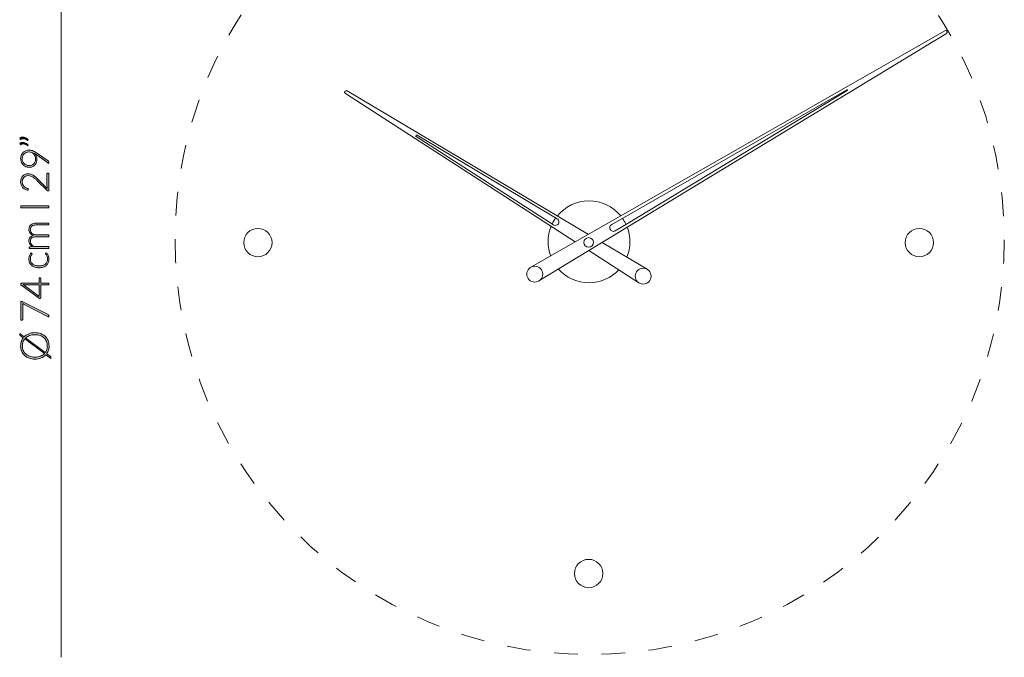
# Model space of a CAD drawing. Header units: inches. Extents: x 37 to 157, y -205 to -88.
# Tile 1 of 12: x 37 to 91, y -205 to -170. Entities that reach past the tile are written whole.
import ezdxf

# ---------------------------------------------------------------- set-up
doc = ezdxf.new("R2010")
doc.units = ezdxf.units.IN
doc.header["$MEASUREMENT"] = 0
doc.linetypes.add('AI-Linetype-3', pattern=[2.553406, 1.276703, -1.276703])
doc.layers.add('Capa 1', color=7, linetype='Continuous')

# ---------------------------------------------------------------- blocks, each defined once
blk = doc.blocks.new('block 11')
at = {"layer": 'Capa 1'}
h = blk.add_hatch(color=250, dxfattribs=at)
h.dxf.hatch_style = 2
edge = h.paths.add_edge_path()
edge.add_spline(control_points=[(38.996, -182.613), (38.996, -182.613), (37.943, -182.613), (37.943, -182.613), (37.943, -182.613), (37.943, -182.558), (37.943, -182.558), (37.943, -182.54), (37.952, -182.529), (37.97, -182.527), (37.97, -182.527), (38.122, -182.517), (38.122, -182.517), (38.093, -182.496), (38.067, -182.475), (38.043, -182.452), (38.019, -182.428), (37.998, -182.403), (37.981, -182.376), (37.964, -182.35), (37.95, -182.322), (37.941, -182.292), (37.931, -182.262), (37.926, -182.23), (37.926, -182.197), (37.926, -182.12), (37.949, -182.059), (37.994, -182.013), (38.038, -181.967), (38.101, -181.936), (38.18, -181.92), (38.137, -181.907), (38.099, -181.89), (38.067, -181.867), (38.036, -181.844), (38.009, -181.818), (37.988, -181.788), (37.968, -181.758), (37.952, -181.726), (37.942, -181.691), (37.932, -181.656), (37.926, -181.621), (37.926, -181.584), (37.926, -181.532), (37.935, -181.485), (37.952, -181.444), (37.97, -181.402), (37.995, -181.366), (38.029, -181.337), (38.063, -181.308), (38.104, -181.286), (38.154, -181.27), (38.203, -181.255), (38.26, -181.247), (38.323, -181.247), (38.323, -181.247), (38.996, -181.247), (38.996, -181.247), (38.996, -181.247), (38.996, -181.347), (38.996, -181.347), (38.996, -181.347), (38.323, -181.347), (38.323, -181.347), (38.22, -181.347), (38.142, -181.37), (38.088, -181.414), (38.034, -181.459), (38.007, -181.522), (38.007, -181.605), (38.007, -181.641), (38.014, -181.676), (38.027, -181.71), (38.04, -181.743), (38.06, -181.773), (38.087, -181.799), (38.113, -181.825), (38.146, -181.845), (38.186, -181.86), (38.225, -181.876), (38.271, -181.883), (38.323, -181.883), (38.323, -181.883), (38.996, -181.883), (38.996, -181.883), (38.996, -181.883), (38.996, -181.984), (38.996, -181.984), (38.996, -181.984), (38.323, -181.984), (38.323, -181.984), (38.221, -181.984), (38.143, -182.004), (38.088, -182.045), (38.034, -182.086), (38.007, -182.146), (38.007, -182.224), (38.007, -182.281), (38.024, -182.334), (38.058, -182.383), (38.092, -182.431), (38.14, -182.475), (38.201, -182.513), (38.201, -182.513), (38.996, -182.513), (38.996, -182.513), (38.996, -182.513), (38.996, -182.613), (38.996, -182.613)], knot_values=[0, 0, 0, 0, 1, 1, 1, 2, 2, 2, 3, 3, 3, 4, 4, 4, 5, 5, 5, 6, 6, 6, 7, 7, 7, 8, 8, 8, 9, 9, 9, 10, 10, 10, 11, 11, 11, 12, 12, 12, 13, 13, 13, 14, 14, 14, 15, 15, 15, 16, 16, 16, 17, 17, 17, 18, 18, 18, 19, 19, 19, 20, 20, 20, 21, 21, 21, 22, 22, 22, 23, 23, 23, 24, 24, 24, 25, 25, 25, 26, 26, 26, 27, 27, 27, 28, 28, 28, 29, 29, 29, 30, 30, 30, 31, 31, 31, 32, 32, 32, 33, 33, 33, 34, 34, 34, 35, 35, 35, 36, 36, 36, 36], degree=3, periodic=1)
h = blk.add_hatch(color=250, dxfattribs=at)
h.dxf.hatch_style = 2
edge = h.paths.add_edge_path()
edge.add_spline(control_points=[(38.084, -182.883), (38.088, -182.887), (38.091, -182.89), (38.093, -182.893), (38.096, -182.896), (38.097, -182.901), (38.097, -182.906), (38.097, -182.914), (38.092, -182.923), (38.082, -182.935), (38.073, -182.948), (38.062, -182.964), (38.051, -182.985), (38.04, -183.005), (38.03, -183.031), (38.02, -183.061), (38.01, -183.092), (38.006, -183.13), (38.006, -183.173), (38.006, -183.234), (38.017, -183.287), (38.038, -183.335), (38.06, -183.381), (38.09, -183.421), (38.131, -183.453), (38.171, -183.485), (38.22, -183.51), (38.277, -183.526), (38.334, -183.544), (38.398, -183.552), (38.469, -183.552), (38.543, -183.552), (38.609, -183.543), (38.666, -183.526), (38.723, -183.509), (38.771, -183.484), (38.811, -183.453), (38.85, -183.421), (38.88, -183.382), (38.9, -183.337), (38.921, -183.292), (38.931, -183.242), (38.931, -183.187), (38.931, -183.136), (38.925, -183.094), (38.913, -183.059), (38.901, -183.025), (38.888, -182.997), (38.874, -182.975), (38.86, -182.952), (38.847, -182.935), (38.834, -182.922), (38.822, -182.909), (38.817, -182.898), (38.817, -182.89), (38.817, -182.882), (38.82, -182.874), (38.827, -182.869), (38.827, -182.869), (38.861, -182.842), (38.861, -182.842), (38.882, -182.858), (38.902, -182.879), (38.92, -182.903), (38.939, -182.928), (38.954, -182.956), (38.968, -182.987), (38.981, -183.018), (38.992, -183.052), (38.999, -183.088), (39.006, -183.124), (39.01, -183.162), (39.01, -183.202), (39.01, -183.269), (38.998, -183.33), (38.974, -183.385), (38.949, -183.441), (38.914, -183.489), (38.868, -183.528), (38.822, -183.568), (38.765, -183.599), (38.698, -183.622), (38.631, -183.644), (38.555, -183.655), (38.469, -183.655), (38.389, -183.655), (38.316, -183.644), (38.249, -183.623), (38.183, -183.602), (38.126, -183.571), (38.078, -183.53), (38.03, -183.49), (37.993, -183.44), (37.966, -183.381), (37.94, -183.322), (37.926, -183.255), (37.926, -183.178), (37.926, -183.11), (37.937, -183.049), (37.959, -182.996), (37.981, -182.942), (38.011, -182.896), (38.048, -182.857), (38.048, -182.857), (38.084, -182.883), (38.084, -182.883)], knot_values=[0, 0, 0, 0, 1, 1, 1, 2, 2, 2, 3, 3, 3, 4, 4, 4, 5, 5, 5, 6, 6, 6, 7, 7, 7, 8, 8, 8, 9, 9, 9, 10, 10, 10, 11, 11, 11, 12, 12, 12, 13, 13, 13, 14, 14, 14, 15, 15, 15, 16, 16, 16, 17, 17, 17, 18, 18, 18, 19, 19, 19, 20, 20, 20, 21, 21, 21, 22, 22, 22, 23, 23, 23, 24, 24, 24, 25, 25, 25, 26, 26, 26, 27, 27, 27, 28, 28, 28, 29, 29, 29, 30, 30, 30, 31, 31, 31, 32, 32, 32, 33, 33, 33, 34, 34, 34, 35, 35, 35, 35], degree=3, periodic=1)
h = blk.add_hatch(color=250, dxfattribs=at)
h.dxf.hatch_style = 2
edge = h.paths.add_edge_path()
edge.add_spline(control_points=[(38.486, -184.475), (38.486, -184.475), (38.486, -184.201), (38.486, -184.201), (38.486, -184.201), (38.541, -184.201), (38.541, -184.201), (38.549, -184.201), (38.555, -184.203), (38.56, -184.208), (38.564, -184.212), (38.567, -184.22), (38.567, -184.229), (38.567, -184.229), (38.567, -184.475), (38.567, -184.475), (38.567, -184.475), (38.996, -184.475), (38.996, -184.475), (38.996, -184.475), (38.996, -184.566), (38.996, -184.566), (38.996, -184.566), (38.567, -184.566), (38.567, -184.566), (38.567, -184.566), (38.567, -185.272), (38.567, -185.272), (38.567, -185.282), (38.564, -185.29), (38.56, -185.296), (38.555, -185.302), (38.549, -185.305), (38.541, -185.308), (38.541, -185.308), (38.492, -185.317), (38.492, -185.317), (38.492, -185.317), (37.497, -184.565), (37.497, -184.565), (37.497, -184.565), (37.497, -184.475), (37.497, -184.475), (37.497, -184.475), (38.486, -184.475), (38.486, -184.475)], knot_values=[0, 0, 0, 0, 1, 1, 1, 2, 2, 2, 3, 3, 3, 4, 4, 4, 5, 5, 5, 6, 6, 6, 7, 7, 7, 8, 8, 8, 9, 9, 9, 10, 10, 10, 11, 11, 11, 12, 12, 12, 13, 13, 13, 14, 14, 14, 15, 15, 15, 15], degree=3, periodic=1)
edge = h.paths.add_edge_path()
edge.add_spline(control_points=[(37.702, -184.566), (37.69, -184.566), (37.677, -184.565), (37.664, -184.565), (37.65, -184.564), (37.637, -184.563), (37.623, -184.561), (37.623, -184.561), (38.486, -185.207), (38.486, -185.207), (38.486, -185.207), (38.486, -184.566), (38.486, -184.566), (38.486, -184.566), (37.702, -184.566), (37.702, -184.566)], knot_values=[0, 0, 0, 0, 1, 1, 1, 2, 2, 2, 3, 3, 3, 4, 4, 4, 5, 5, 5, 5], degree=3, periodic=1)
h = blk.add_hatch(color=250, dxfattribs=at)
h.dxf.hatch_style = 2
edge = h.paths.add_edge_path()
edge.add_spline(control_points=[(37.499, -185.478), (37.499, -185.478), (37.544, -185.478), (37.544, -185.478), (37.556, -185.478), (37.567, -185.479), (37.576, -185.482), (37.584, -185.484), (37.592, -185.487), (37.598, -185.491), (37.598, -185.491), (38.958, -186.178), (38.958, -186.178), (38.97, -186.183), (38.979, -186.191), (38.986, -186.201), (38.993, -186.21), (38.996, -186.223), (38.996, -186.238), (38.996, -186.238), (38.996, -186.307), (38.996, -186.307), (38.996, -186.307), (37.642, -185.616), (37.642, -185.616), (37.624, -185.607), (37.607, -185.596), (37.592, -185.583), (37.592, -185.583), (37.592, -186.447), (37.592, -186.447), (37.592, -186.454), (37.589, -186.461), (37.584, -186.466), (37.578, -186.471), (37.571, -186.474), (37.564, -186.474), (37.564, -186.474), (37.499, -186.474), (37.499, -186.474), (37.499, -186.474), (37.499, -185.478), (37.499, -185.478)], knot_values=[0, 0, 0, 0, 1, 1, 1, 2, 2, 2, 3, 3, 3, 4, 4, 4, 5, 5, 5, 6, 6, 6, 7, 7, 7, 8, 8, 8, 9, 9, 9, 10, 10, 10, 11, 11, 11, 12, 12, 12, 13, 13, 13, 14, 14, 14, 14], degree=3, periodic=1)
h = blk.add_hatch(color=250, dxfattribs=at)
h.dxf.hatch_style = 2
edge = h.paths.add_edge_path()
edge.add_spline(control_points=[(38.247, -187.15), (38.363, -187.15), (38.468, -187.167), (38.562, -187.202), (38.656, -187.237), (38.737, -187.285), (38.803, -187.348), (38.87, -187.411), (38.921, -187.486), (38.958, -187.574), (38.994, -187.661), (39.012, -187.758), (39.012, -187.865), (39.012, -187.946), (39.002, -188.022), (38.98, -188.092), (38.959, -188.162), (38.928, -188.226), (38.888, -188.283), (38.888, -188.283), (39.074, -188.421), (39.074, -188.421), (39.086, -188.43), (39.094, -188.441), (39.1, -188.452), (39.105, -188.463), (39.108, -188.475), (39.108, -188.487), (39.108, -188.487), (39.108, -188.534), (39.108, -188.534), (39.108, -188.534), (38.844, -188.338), (38.844, -188.338), (38.776, -188.414), (38.692, -188.473), (38.592, -188.515), (38.491, -188.557), (38.376, -188.578), (38.247, -188.578), (38.132, -188.578), (38.028, -188.56), (37.933, -188.525), (37.839, -188.49), (37.759, -188.442), (37.692, -188.379), (37.625, -188.316), (37.574, -188.241), (37.537, -188.154), (37.5, -188.066), (37.482, -187.97), (37.482, -187.865), (37.482, -187.779), (37.494, -187.7), (37.517, -187.626), (37.541, -187.553), (37.575, -187.487), (37.619, -187.428), (37.619, -187.428), (37.462, -187.311), (37.462, -187.311), (37.451, -187.303), (37.442, -187.295), (37.438, -187.289), (37.433, -187.282), (37.43, -187.272), (37.43, -187.258), (37.43, -187.258), (37.43, -187.2), (37.43, -187.2), (37.43, -187.2), (37.665, -187.375), (37.665, -187.375), (37.733, -187.303), (37.816, -187.248), (37.914, -187.209), (38.012, -187.17), (38.123, -187.15), (38.247, -187.15)], knot_values=[0, 0, 0, 0, 1, 1, 1, 2, 2, 2, 3, 3, 3, 4, 4, 4, 5, 5, 5, 6, 6, 6, 7, 7, 7, 8, 8, 8, 9, 9, 9, 10, 10, 10, 11, 11, 11, 12, 12, 12, 13, 13, 13, 14, 14, 14, 15, 15, 15, 16, 16, 16, 17, 17, 17, 18, 18, 18, 19, 19, 19, 20, 20, 20, 21, 21, 21, 22, 22, 22, 23, 23, 23, 24, 24, 24, 25, 25, 25, 26, 26, 26, 26], degree=3, periodic=1)
edge = h.paths.add_edge_path()
edge.add_spline(control_points=[(38.247, -188.467), (38.36, -188.467), (38.46, -188.45), (38.546, -188.417), (38.633, -188.384), (38.705, -188.337), (38.762, -188.277), (38.762, -188.277), (37.699, -187.488), (37.699, -187.488), (37.659, -187.538), (37.628, -187.594), (37.607, -187.658), (37.586, -187.721), (37.575, -187.79), (37.575, -187.865), (37.575, -187.953), (37.59, -188.035), (37.621, -188.108), (37.652, -188.182), (37.696, -188.246), (37.754, -188.299), (37.812, -188.352), (37.882, -188.394), (37.966, -188.423), (38.049, -188.452), (38.143, -188.467), (38.247, -188.467)], knot_values=[0, 0, 0, 0, 1, 1, 1, 2, 2, 2, 3, 3, 3, 4, 4, 4, 5, 5, 5, 6, 6, 6, 7, 7, 7, 8, 8, 8, 9, 9, 9, 9], degree=3, periodic=1)
edge = h.paths.add_edge_path()
edge.add_spline(control_points=[(38.247, -187.262), (38.14, -187.262), (38.044, -187.277), (37.96, -187.308), (37.876, -187.338), (37.805, -187.381), (37.748, -187.436), (37.748, -187.436), (38.808, -188.224), (38.808, -188.224), (38.844, -188.176), (38.871, -188.121), (38.89, -188.061), (38.909, -188.001), (38.918, -187.935), (38.918, -187.865), (38.918, -187.774), (38.903, -187.692), (38.873, -187.618), (38.842, -187.544), (38.798, -187.481), (38.74, -187.428), (38.683, -187.375), (38.612, -187.335), (38.529, -187.306), (38.446, -187.277), (38.352, -187.262), (38.247, -187.262)], knot_values=[0, 0, 0, 0, 1, 1, 1, 2, 2, 2, 3, 3, 3, 4, 4, 4, 5, 5, 5, 6, 6, 6, 7, 7, 7, 8, 8, 8, 9, 9, 9, 9], degree=3, periodic=1)
at = {"layer": 'Capa 1', "lineweight": 0}
for points, knots in [([(38.996, -182.613), (38.996, -182.613), (37.943, -182.613), (37.943, -182.613), (37.943, -182.613), (37.943, -182.558), (37.943, -182.558), (37.943, -182.54), (37.952, -182.529), (37.97, -182.527), (37.97, -182.527), (38.122, -182.517), (38.122, -182.517), (38.093, -182.496), (38.067, -182.475), (38.043, -182.452), (38.019, -182.428), (37.998, -182.403), (37.981, -182.376), (37.964, -182.35), (37.95, -182.322), (37.941, -182.292), (37.931, -182.262), (37.926, -182.23), (37.926, -182.197), (37.926, -182.12), (37.949, -182.059), (37.994, -182.013), (38.038, -181.967), (38.101, -181.936), (38.18, -181.92), (38.137, -181.907), (38.099, -181.89), (38.067, -181.867), (38.036, -181.844), (38.009, -181.818), (37.988, -181.788), (37.968, -181.758), (37.952, -181.726), (37.942, -181.691), (37.932, -181.656), (37.926, -181.621), (37.926, -181.584), (37.926, -181.532), (37.935, -181.485), (37.952, -181.444), (37.97, -181.402), (37.995, -181.366), (38.029, -181.337), (38.063, -181.308), (38.104, -181.286), (38.154, -181.27), (38.203, -181.255), (38.26, -181.247), (38.323, -181.247), (38.323, -181.247), (38.996, -181.247), (38.996, -181.247), (38.996, -181.247), (38.996, -181.347), (38.996, -181.347), (38.996, -181.347), (38.323, -181.347), (38.323, -181.347), (38.22, -181.347), (38.142, -181.37), (38.088, -181.414), (38.034, -181.459), (38.007, -181.522), (38.007, -181.605), (38.007, -181.641), (38.014, -181.676), (38.027, -181.71), (38.04, -181.743), (38.06, -181.773), (38.087, -181.799), (38.113, -181.825), (38.146, -181.845), (38.186, -181.86), (38.225, -181.876), (38.271, -181.883), (38.323, -181.883), (38.323, -181.883), (38.996, -181.883), (38.996, -181.883), (38.996, -181.883), (38.996, -181.984), (38.996, -181.984), (38.996, -181.984), (38.323, -181.984), (38.323, -181.984), (38.221, -181.984), (38.143, -182.004), (38.088, -182.045), (38.034, -182.086), (38.007, -182.146), (38.007, -182.224), (38.007, -182.281), (38.024, -182.334), (38.058, -182.383), (38.092, -182.431), (38.14, -182.475), (38.201, -182.513), (38.201, -182.513), (38.996, -182.513), (38.996, -182.513), (38.996, -182.513), (38.996, -182.613), (38.996, -182.613)], [0, 0, 0, 0, 1, 1, 1, 2, 2, 2, 3, 3, 3, 4, 4, 4, 5, 5, 5, 6, 6, 6, 7, 7, 7, 8, 8, 8, 9, 9, 9, 10, 10, 10, 11, 11, 11, 12, 12, 12, 13, 13, 13, 14, 14, 14, 15, 15, 15, 16, 16, 16, 17, 17, 17, 18, 18, 18, 19, 19, 19, 20, 20, 20, 21, 21, 21, 22, 22, 22, 23, 23, 23, 24, 24, 24, 25, 25, 25, 26, 26, 26, 27, 27, 27, 28, 28, 28, 29, 29, 29, 30, 30, 30, 31, 31, 31, 32, 32, 32, 33, 33, 33, 34, 34, 34, 35, 35, 35, 36, 36, 36, 36]), ([(38.084, -182.883), (38.088, -182.887), (38.091, -182.89), (38.093, -182.893), (38.096, -182.896), (38.097, -182.901), (38.097, -182.906), (38.097, -182.914), (38.092, -182.923), (38.082, -182.935), (38.073, -182.948), (38.062, -182.964), (38.051, -182.985), (38.04, -183.005), (38.03, -183.031), (38.02, -183.061), (38.01, -183.092), (38.006, -183.13), (38.006, -183.173), (38.006, -183.234), (38.017, -183.287), (38.038, -183.335), (38.06, -183.381), (38.09, -183.421), (38.131, -183.453), (38.171, -183.485), (38.22, -183.51), (38.277, -183.526), (38.334, -183.544), (38.398, -183.552), (38.469, -183.552), (38.543, -183.552), (38.609, -183.543), (38.666, -183.526), (38.723, -183.509), (38.771, -183.484), (38.811, -183.453), (38.85, -183.421), (38.88, -183.382), (38.9, -183.337), (38.921, -183.292), (38.931, -183.242), (38.931, -183.187), (38.931, -183.136), (38.925, -183.094), (38.913, -183.059), (38.901, -183.025), (38.888, -182.997), (38.874, -182.975), (38.86, -182.952), (38.847, -182.935), (38.834, -182.922), (38.822, -182.909), (38.817, -182.898), (38.817, -182.89), (38.817, -182.882), (38.82, -182.874), (38.827, -182.869), (38.827, -182.869), (38.861, -182.842), (38.861, -182.842), (38.882, -182.858), (38.902, -182.879), (38.92, -182.903), (38.939, -182.928), (38.954, -182.956), (38.968, -182.987), (38.981, -183.018), (38.992, -183.052), (38.999, -183.088), (39.006, -183.124), (39.01, -183.162), (39.01, -183.202), (39.01, -183.269), (38.998, -183.33), (38.974, -183.385), (38.949, -183.441), (38.914, -183.489), (38.868, -183.528), (38.822, -183.568), (38.765, -183.599), (38.698, -183.622), (38.631, -183.644), (38.555, -183.655), (38.469, -183.655), (38.389, -183.655), (38.316, -183.644), (38.249, -183.623), (38.183, -183.602), (38.126, -183.571), (38.078, -183.53), (38.03, -183.49), (37.993, -183.44), (37.966, -183.381), (37.94, -183.322), (37.926, -183.255), (37.926, -183.178), (37.926, -183.11), (37.937, -183.049), (37.959, -182.996), (37.981, -182.942), (38.011, -182.896), (38.048, -182.857), (38.048, -182.857), (38.084, -182.883), (38.084, -182.883)], [0, 0, 0, 0, 1, 1, 1, 2, 2, 2, 3, 3, 3, 4, 4, 4, 5, 5, 5, 6, 6, 6, 7, 7, 7, 8, 8, 8, 9, 9, 9, 10, 10, 10, 11, 11, 11, 12, 12, 12, 13, 13, 13, 14, 14, 14, 15, 15, 15, 16, 16, 16, 17, 17, 17, 18, 18, 18, 19, 19, 19, 20, 20, 20, 21, 21, 21, 22, 22, 22, 23, 23, 23, 24, 24, 24, 25, 25, 25, 26, 26, 26, 27, 27, 27, 28, 28, 28, 29, 29, 29, 30, 30, 30, 31, 31, 31, 32, 32, 32, 33, 33, 33, 34, 34, 34, 35, 35, 35, 35]), ([(38.486, -184.475), (38.486, -184.475), (38.486, -184.201), (38.486, -184.201), (38.486, -184.201), (38.541, -184.201), (38.541, -184.201), (38.549, -184.201), (38.555, -184.203), (38.56, -184.208), (38.564, -184.212), (38.567, -184.22), (38.567, -184.229), (38.567, -184.229), (38.567, -184.475), (38.567, -184.475), (38.567, -184.475), (38.996, -184.475), (38.996, -184.475), (38.996, -184.475), (38.996, -184.566), (38.996, -184.566), (38.996, -184.566), (38.567, -184.566), (38.567, -184.566), (38.567, -184.566), (38.567, -185.272), (38.567, -185.272), (38.567, -185.282), (38.564, -185.29), (38.56, -185.296), (38.555, -185.302), (38.549, -185.305), (38.541, -185.308), (38.541, -185.308), (38.492, -185.317), (38.492, -185.317), (38.492, -185.317), (37.497, -184.565), (37.497, -184.565), (37.497, -184.565), (37.497, -184.475), (37.497, -184.475), (37.497, -184.475), (38.486, -184.475), (38.486, -184.475)], [0, 0, 0, 0, 1, 1, 1, 2, 2, 2, 3, 3, 3, 4, 4, 4, 5, 5, 5, 6, 6, 6, 7, 7, 7, 8, 8, 8, 9, 9, 9, 10, 10, 10, 11, 11, 11, 12, 12, 12, 13, 13, 13, 14, 14, 14, 15, 15, 15, 15]), ([(37.702, -184.566), (37.69, -184.566), (37.677, -184.565), (37.664, -184.565), (37.65, -184.564), (37.637, -184.563), (37.623, -184.561), (37.623, -184.561), (38.486, -185.207), (38.486, -185.207), (38.486, -185.207), (38.486, -184.566), (38.486, -184.566), (38.486, -184.566), (37.702, -184.566), (37.702, -184.566)], [0, 0, 0, 0, 1, 1, 1, 2, 2, 2, 3, 3, 3, 4, 4, 4, 5, 5, 5, 5]), ([(37.499, -185.478), (37.499, -185.478), (37.544, -185.478), (37.544, -185.478), (37.556, -185.478), (37.567, -185.479), (37.576, -185.482), (37.584, -185.484), (37.592, -185.487), (37.598, -185.491), (37.598, -185.491), (38.958, -186.178), (38.958, -186.178), (38.97, -186.183), (38.979, -186.191), (38.986, -186.201), (38.993, -186.21), (38.996, -186.223), (38.996, -186.238), (38.996, -186.238), (38.996, -186.307), (38.996, -186.307), (38.996, -186.307), (37.642, -185.616), (37.642, -185.616), (37.624, -185.607), (37.607, -185.596), (37.592, -185.583), (37.592, -185.583), (37.592, -186.447), (37.592, -186.447), (37.592, -186.454), (37.589, -186.461), (37.584, -186.466), (37.578, -186.471), (37.571, -186.474), (37.564, -186.474), (37.564, -186.474), (37.499, -186.474), (37.499, -186.474), (37.499, -186.474), (37.499, -185.478), (37.499, -185.478)], [0, 0, 0, 0, 1, 1, 1, 2, 2, 2, 3, 3, 3, 4, 4, 4, 5, 5, 5, 6, 6, 6, 7, 7, 7, 8, 8, 8, 9, 9, 9, 10, 10, 10, 11, 11, 11, 12, 12, 12, 13, 13, 13, 14, 14, 14, 14]), ([(38.247, -187.15), (38.363, -187.15), (38.468, -187.167), (38.562, -187.202), (38.656, -187.237), (38.737, -187.285), (38.803, -187.348), (38.87, -187.411), (38.921, -187.486), (38.958, -187.574), (38.994, -187.661), (39.012, -187.758), (39.012, -187.865), (39.012, -187.946), (39.002, -188.022), (38.98, -188.092), (38.959, -188.162), (38.928, -188.226), (38.888, -188.283), (38.888, -188.283), (39.074, -188.421), (39.074, -188.421), (39.086, -188.43), (39.094, -188.441), (39.1, -188.452), (39.105, -188.463), (39.108, -188.475), (39.108, -188.487), (39.108, -188.487), (39.108, -188.534), (39.108, -188.534), (39.108, -188.534), (38.844, -188.338), (38.844, -188.338), (38.776, -188.414), (38.692, -188.473), (38.592, -188.515), (38.491, -188.557), (38.376, -188.578), (38.247, -188.578), (38.132, -188.578), (38.028, -188.56), (37.933, -188.525), (37.839, -188.49), (37.759, -188.442), (37.692, -188.379), (37.625, -188.316), (37.574, -188.241), (37.537, -188.154), (37.5, -188.066), (37.482, -187.97), (37.482, -187.865), (37.482, -187.779), (37.494, -187.7), (37.517, -187.626), (37.541, -187.553), (37.575, -187.487), (37.619, -187.428), (37.619, -187.428), (37.462, -187.311), (37.462, -187.311), (37.451, -187.303), (37.442, -187.295), (37.438, -187.289), (37.433, -187.282), (37.43, -187.272), (37.43, -187.258), (37.43, -187.258), (37.43, -187.2), (37.43, -187.2), (37.43, -187.2), (37.665, -187.375), (37.665, -187.375), (37.733, -187.303), (37.816, -187.248), (37.914, -187.209), (38.012, -187.17), (38.123, -187.15), (38.247, -187.15)], [0, 0, 0, 0, 1, 1, 1, 2, 2, 2, 3, 3, 3, 4, 4, 4, 5, 5, 5, 6, 6, 6, 7, 7, 7, 8, 8, 8, 9, 9, 9, 10, 10, 10, 11, 11, 11, 12, 12, 12, 13, 13, 13, 14, 14, 14, 15, 15, 15, 16, 16, 16, 17, 17, 17, 18, 18, 18, 19, 19, 19, 20, 20, 20, 21, 21, 21, 22, 22, 22, 23, 23, 23, 24, 24, 24, 25, 25, 25, 26, 26, 26, 26]), ([(38.247, -187.262), (38.14, -187.262), (38.044, -187.277), (37.96, -187.308), (37.876, -187.338), (37.805, -187.381), (37.748, -187.436), (37.748, -187.436), (38.808, -188.224), (38.808, -188.224), (38.844, -188.176), (38.871, -188.121), (38.89, -188.061), (38.909, -188.001), (38.918, -187.935), (38.918, -187.865), (38.918, -187.774), (38.903, -187.692), (38.873, -187.618), (38.842, -187.544), (38.798, -187.481), (38.74, -187.428), (38.683, -187.375), (38.612, -187.335), (38.529, -187.306), (38.446, -187.277), (38.352, -187.262), (38.247, -187.262)], [0, 0, 0, 0, 1, 1, 1, 2, 2, 2, 3, 3, 3, 4, 4, 4, 5, 5, 5, 6, 6, 6, 7, 7, 7, 8, 8, 8, 9, 9, 9, 9]), ([(38.247, -188.467), (38.36, -188.467), (38.46, -188.45), (38.546, -188.417), (38.633, -188.384), (38.705, -188.337), (38.762, -188.277), (38.762, -188.277), (37.699, -187.488), (37.699, -187.488), (37.659, -187.538), (37.628, -187.594), (37.607, -187.658), (37.586, -187.721), (37.575, -187.79), (37.575, -187.865), (37.575, -187.953), (37.59, -188.035), (37.621, -188.108), (37.652, -188.182), (37.696, -188.246), (37.754, -188.299), (37.812, -188.352), (37.882, -188.394), (37.966, -188.423), (38.049, -188.452), (38.143, -188.467), (38.247, -188.467)], [0, 0, 0, 0, 1, 1, 1, 2, 2, 2, 3, 3, 3, 4, 4, 4, 5, 5, 5, 6, 6, 6, 7, 7, 7, 8, 8, 8, 9, 9, 9, 9])]:
    blk.add_open_spline(points, degree=3, knots=knots, dxfattribs=at)
blk = doc.blocks.new('block 12')
at = {"layer": 'Capa 1'}
h = blk.add_hatch(color=250, dxfattribs=at)
h.dxf.hatch_style = 2
edge = h.paths.add_edge_path()
edge.add_spline(control_points=[(37.433, -176.66), (37.46, -176.644), (37.487, -176.633), (37.513, -176.626), (37.539, -176.618), (37.566, -176.615), (37.593, -176.615), (37.648, -176.615), (37.701, -176.629), (37.752, -176.655), (37.803, -176.682), (37.849, -176.717), (37.891, -176.76), (37.891, -176.76), (37.871, -176.79), (37.871, -176.79), (37.867, -176.795), (37.862, -176.797), (37.856, -176.797), (37.851, -176.797), (37.846, -176.795), (37.842, -176.791), (37.806, -176.764), (37.771, -176.742), (37.736, -176.724), (37.7, -176.707), (37.663, -176.698), (37.625, -176.698), (37.584, -176.698), (37.542, -176.71), (37.499, -176.735), (37.493, -176.738), (37.487, -176.74), (37.482, -176.74), (37.472, -176.74), (37.465, -176.735), (37.461, -176.724), (37.461, -176.724), (37.433, -176.66), (37.433, -176.66)], knot_values=[0, 0, 0, 0, 1, 1, 1, 2, 2, 2, 3, 3, 3, 4, 4, 4, 5, 5, 5, 6, 6, 6, 7, 7, 7, 8, 8, 8, 9, 9, 9, 10, 10, 10, 11, 11, 11, 12, 12, 12, 13, 13, 13, 13], degree=3, periodic=1)
edge = h.paths.add_edge_path()
edge.add_spline(control_points=[(37.433, -176.944), (37.46, -176.928), (37.487, -176.917), (37.513, -176.91), (37.539, -176.903), (37.566, -176.899), (37.593, -176.899), (37.648, -176.899), (37.701, -176.913), (37.752, -176.94), (37.803, -176.967), (37.849, -177.001), (37.891, -177.045), (37.891, -177.045), (37.871, -177.074), (37.871, -177.074), (37.867, -177.079), (37.862, -177.082), (37.856, -177.082), (37.851, -177.082), (37.846, -177.08), (37.842, -177.075), (37.806, -177.049), (37.771, -177.026), (37.736, -177.009), (37.7, -176.991), (37.663, -176.982), (37.625, -176.982), (37.584, -176.982), (37.542, -176.995), (37.499, -177.019), (37.493, -177.023), (37.487, -177.025), (37.482, -177.025), (37.472, -177.025), (37.465, -177.019), (37.461, -177.009), (37.461, -177.009), (37.433, -176.944), (37.433, -176.944)], knot_values=[0, 0, 0, 0, 1, 1, 1, 2, 2, 2, 3, 3, 3, 4, 4, 4, 5, 5, 5, 6, 6, 6, 7, 7, 7, 8, 8, 8, 9, 9, 9, 10, 10, 10, 11, 11, 11, 12, 12, 12, 13, 13, 13, 13], degree=3, periodic=1)
h = blk.add_hatch(color=250, dxfattribs=at)
h.dxf.hatch_style = 2
edge = h.paths.add_edge_path()
edge.add_spline(control_points=[(38.359, -177.819), (38.359, -177.881), (38.349, -177.937), (38.329, -177.989), (38.309, -178.041), (38.28, -178.086), (38.243, -178.124), (38.205, -178.161), (38.161, -178.191), (38.108, -178.212), (38.056, -178.233), (37.997, -178.244), (37.932, -178.244), (37.867, -178.244), (37.808, -178.232), (37.753, -178.208), (37.699, -178.184), (37.651, -178.152), (37.611, -178.109), (37.571, -178.067), (37.539, -178.017), (37.516, -177.958), (37.493, -177.901), (37.482, -177.837), (37.482, -177.768), (37.482, -177.701), (37.493, -177.64), (37.516, -177.585), (37.538, -177.53), (37.57, -177.482), (37.611, -177.442), (37.653, -177.402), (37.702, -177.371), (37.76, -177.349), (37.817, -177.327), (37.881, -177.316), (37.952, -177.316), (37.991, -177.316), (38.028, -177.32), (38.063, -177.328), (38.098, -177.336), (38.133, -177.348), (38.169, -177.364), (38.204, -177.38), (38.24, -177.399), (38.277, -177.421), (38.314, -177.444), (38.354, -177.47), (38.396, -177.499), (38.396, -177.499), (38.972, -177.891), (38.972, -177.891), (38.988, -177.902), (38.996, -177.919), (38.996, -177.943), (38.996, -177.943), (38.996, -178.034), (38.996, -178.034), (38.996, -178.034), (38.378, -177.592), (38.378, -177.592), (38.349, -177.571), (38.321, -177.551), (38.294, -177.533), (38.268, -177.515), (38.242, -177.499), (38.217, -177.484), (38.263, -177.525), (38.297, -177.574), (38.322, -177.633), (38.347, -177.691), (38.359, -177.753), (38.359, -177.819)], knot_values=[0, 0, 0, 0, 1, 1, 1, 2, 2, 2, 3, 3, 3, 4, 4, 4, 5, 5, 5, 6, 6, 6, 7, 7, 7, 8, 8, 8, 9, 9, 9, 10, 10, 10, 11, 11, 11, 12, 12, 12, 13, 13, 13, 14, 14, 14, 15, 15, 15, 16, 16, 16, 17, 17, 17, 18, 18, 18, 19, 19, 19, 20, 20, 20, 21, 21, 21, 22, 22, 22, 23, 23, 23, 24, 24, 24, 24], degree=3, periodic=1)
edge = h.paths.add_edge_path()
edge.add_spline(control_points=[(37.933, -177.413), (37.878, -177.413), (37.829, -177.422), (37.783, -177.44), (37.738, -177.457), (37.7, -177.482), (37.668, -177.513), (37.636, -177.545), (37.61, -177.583), (37.593, -177.626), (37.575, -177.67), (37.566, -177.717), (37.566, -177.769), (37.566, -177.823), (37.574, -177.874), (37.592, -177.921), (37.61, -177.967), (37.634, -178.006), (37.666, -178.039), (37.698, -178.072), (37.736, -178.097), (37.78, -178.116), (37.824, -178.134), (37.873, -178.143), (37.925, -178.143), (37.98, -178.143), (38.03, -178.135), (38.074, -178.118), (38.118, -178.101), (38.155, -178.077), (38.186, -178.046), (38.217, -178.016), (38.241, -177.978), (38.257, -177.935), (38.273, -177.892), (38.281, -177.844), (38.281, -177.791), (38.281, -177.731), (38.271, -177.677), (38.25, -177.631), (38.23, -177.584), (38.203, -177.544), (38.17, -177.511), (38.137, -177.479), (38.099, -177.454), (38.058, -177.438), (38.017, -177.421), (37.975, -177.413), (37.933, -177.413)], knot_values=[0, 0, 0, 0, 1, 1, 1, 2, 2, 2, 3, 3, 3, 4, 4, 4, 5, 5, 5, 6, 6, 6, 7, 7, 7, 8, 8, 8, 9, 9, 9, 10, 10, 10, 11, 11, 11, 12, 12, 12, 13, 13, 13, 14, 14, 14, 15, 15, 15, 16, 16, 16, 16], degree=3, periodic=1)
h = blk.add_hatch(color=250, dxfattribs=at)
h.dxf.hatch_style = 2
edge = h.paths.add_edge_path()
edge.add_spline(control_points=[(37.482, -179.016), (37.482, -178.959), (37.49, -178.904), (37.507, -178.853), (37.523, -178.801), (37.548, -178.755), (37.582, -178.716), (37.616, -178.676), (37.657, -178.645), (37.708, -178.621), (37.758, -178.598), (37.818, -178.587), (37.885, -178.587), (37.942, -178.587), (37.994, -178.595), (38.042, -178.612), (38.091, -178.63), (38.137, -178.653), (38.182, -178.683), (38.226, -178.712), (38.269, -178.747), (38.311, -178.786), (38.353, -178.825), (38.396, -178.866), (38.44, -178.909), (38.44, -178.909), (38.918, -179.378), (38.918, -179.378), (38.912, -179.356), (38.908, -179.332), (38.905, -179.308), (38.903, -179.283), (38.901, -179.259), (38.901, -179.234), (38.901, -179.234), (38.901, -178.588), (38.901, -178.588), (38.901, -178.577), (38.904, -178.567), (38.911, -178.561), (38.918, -178.554), (38.926, -178.55), (38.937, -178.55), (38.937, -178.55), (38.996, -178.55), (38.996, -178.55), (38.996, -178.55), (38.996, -179.517), (38.996, -179.517), (38.996, -179.517), (38.961, -179.517), (38.961, -179.517), (38.953, -179.517), (38.945, -179.515), (38.936, -179.511), (38.929, -179.507), (38.922, -179.503), (38.916, -179.497), (38.916, -179.497), (38.398, -178.985), (38.398, -178.985), (38.355, -178.943), (38.314, -178.904), (38.274, -178.868), (38.233, -178.832), (38.193, -178.801), (38.152, -178.774), (38.111, -178.748), (38.069, -178.727), (38.026, -178.712), (37.983, -178.697), (37.937, -178.689), (37.888, -178.689), (37.833, -178.689), (37.785, -178.698), (37.745, -178.717), (37.705, -178.735), (37.671, -178.759), (37.645, -178.79), (37.619, -178.821), (37.599, -178.856), (37.587, -178.896), (37.574, -178.936), (37.568, -178.978), (37.568, -179.022), (37.568, -179.068), (37.575, -179.112), (37.589, -179.152), (37.604, -179.192), (37.624, -179.227), (37.65, -179.258), (37.676, -179.289), (37.706, -179.314), (37.742, -179.334), (37.778, -179.354), (37.816, -179.368), (37.859, -179.376), (37.883, -179.383), (37.896, -179.397), (37.896, -179.419), (37.896, -179.42), (37.896, -179.421), (37.895, -179.424), (37.895, -179.426), (37.895, -179.427), (37.895, -179.429), (37.895, -179.429), (37.886, -179.48), (37.886, -179.48), (37.822, -179.471), (37.765, -179.454), (37.715, -179.427), (37.665, -179.401), (37.623, -179.368), (37.588, -179.328), (37.553, -179.287), (37.527, -179.241), (37.509, -179.188), (37.491, -179.135), (37.482, -179.077), (37.482, -179.016)], knot_values=[0, 0, 0, 0, 1, 1, 1, 2, 2, 2, 3, 3, 3, 4, 4, 4, 5, 5, 5, 6, 6, 6, 7, 7, 7, 8, 8, 8, 9, 9, 9, 10, 10, 10, 11, 11, 11, 12, 12, 12, 13, 13, 13, 14, 14, 14, 15, 15, 15, 16, 16, 16, 17, 17, 17, 18, 18, 18, 19, 19, 19, 20, 20, 20, 21, 21, 21, 22, 22, 22, 23, 23, 23, 24, 24, 24, 25, 25, 25, 26, 26, 26, 27, 27, 27, 28, 28, 28, 29, 29, 29, 30, 30, 30, 31, 31, 31, 32, 32, 32, 33, 33, 33, 34, 34, 34, 35, 35, 35, 36, 36, 36, 37, 37, 37, 38, 38, 38, 39, 39, 39, 40, 40, 40, 40], degree=3, periodic=1)
h = blk.add_hatch(color=250, dxfattribs=at)
h.dxf.hatch_style = 2
h.paths.add_polyline_path([(38.996, -180.325), (38.996, -180.433), (37.499, -180.433), (37.499, -180.325)])
at = {"layer": 'Capa 1', "lineweight": 0}
blk.add_lwpolyline([(38.996, -180.325), (38.996, -180.433), (37.499, -180.433), (37.499, -180.325), (38.996, -180.325)], dxfattribs=at)
for points, knots in [([(37.433, -176.66), (37.46, -176.644), (37.487, -176.633), (37.513, -176.626), (37.539, -176.618), (37.566, -176.615), (37.593, -176.615), (37.648, -176.615), (37.701, -176.629), (37.752, -176.655), (37.803, -176.682), (37.849, -176.717), (37.891, -176.76), (37.891, -176.76), (37.871, -176.79), (37.871, -176.79), (37.867, -176.795), (37.862, -176.797), (37.856, -176.797), (37.851, -176.797), (37.846, -176.795), (37.842, -176.791), (37.806, -176.764), (37.771, -176.742), (37.736, -176.724), (37.7, -176.707), (37.663, -176.698), (37.625, -176.698), (37.584, -176.698), (37.542, -176.71), (37.499, -176.735), (37.493, -176.738), (37.487, -176.74), (37.482, -176.74), (37.472, -176.74), (37.465, -176.735), (37.461, -176.724), (37.461, -176.724), (37.433, -176.66), (37.433, -176.66)], [0, 0, 0, 0, 1, 1, 1, 2, 2, 2, 3, 3, 3, 4, 4, 4, 5, 5, 5, 6, 6, 6, 7, 7, 7, 8, 8, 8, 9, 9, 9, 10, 10, 10, 11, 11, 11, 12, 12, 12, 13, 13, 13, 13]), ([(37.433, -176.944), (37.46, -176.928), (37.487, -176.917), (37.513, -176.91), (37.539, -176.903), (37.566, -176.899), (37.593, -176.899), (37.648, -176.899), (37.701, -176.913), (37.752, -176.94), (37.803, -176.967), (37.849, -177.001), (37.891, -177.045), (37.891, -177.045), (37.871, -177.074), (37.871, -177.074), (37.867, -177.079), (37.862, -177.082), (37.856, -177.082), (37.851, -177.082), (37.846, -177.08), (37.842, -177.075), (37.806, -177.049), (37.771, -177.026), (37.736, -177.009), (37.7, -176.991), (37.663, -176.982), (37.625, -176.982), (37.584, -176.982), (37.542, -176.995), (37.499, -177.019), (37.493, -177.023), (37.487, -177.025), (37.482, -177.025), (37.472, -177.025), (37.465, -177.019), (37.461, -177.009), (37.461, -177.009), (37.433, -176.944), (37.433, -176.944)], [0, 0, 0, 0, 1, 1, 1, 2, 2, 2, 3, 3, 3, 4, 4, 4, 5, 5, 5, 6, 6, 6, 7, 7, 7, 8, 8, 8, 9, 9, 9, 10, 10, 10, 11, 11, 11, 12, 12, 12, 13, 13, 13, 13]), ([(38.359, -177.819), (38.359, -177.881), (38.349, -177.937), (38.329, -177.989), (38.309, -178.041), (38.28, -178.086), (38.243, -178.124), (38.205, -178.161), (38.161, -178.191), (38.108, -178.212), (38.056, -178.233), (37.997, -178.244), (37.932, -178.244), (37.867, -178.244), (37.808, -178.232), (37.753, -178.208), (37.699, -178.184), (37.651, -178.152), (37.611, -178.109), (37.571, -178.067), (37.539, -178.017), (37.516, -177.958), (37.493, -177.901), (37.482, -177.837), (37.482, -177.768), (37.482, -177.701), (37.493, -177.64), (37.516, -177.585), (37.538, -177.53), (37.57, -177.482), (37.611, -177.442), (37.653, -177.402), (37.702, -177.371), (37.76, -177.349), (37.817, -177.327), (37.881, -177.316), (37.952, -177.316), (37.991, -177.316), (38.028, -177.32), (38.063, -177.328), (38.098, -177.336), (38.133, -177.348), (38.169, -177.364), (38.204, -177.38), (38.24, -177.399), (38.277, -177.421), (38.314, -177.444), (38.354, -177.47), (38.396, -177.499), (38.396, -177.499), (38.972, -177.891), (38.972, -177.891), (38.988, -177.902), (38.996, -177.919), (38.996, -177.943), (38.996, -177.943), (38.996, -178.034), (38.996, -178.034), (38.996, -178.034), (38.378, -177.592), (38.378, -177.592), (38.349, -177.571), (38.321, -177.551), (38.294, -177.533), (38.268, -177.515), (38.242, -177.499), (38.217, -177.484), (38.263, -177.525), (38.297, -177.574), (38.322, -177.633), (38.347, -177.691), (38.359, -177.753), (38.359, -177.819)], [0, 0, 0, 0, 1, 1, 1, 2, 2, 2, 3, 3, 3, 4, 4, 4, 5, 5, 5, 6, 6, 6, 7, 7, 7, 8, 8, 8, 9, 9, 9, 10, 10, 10, 11, 11, 11, 12, 12, 12, 13, 13, 13, 14, 14, 14, 15, 15, 15, 16, 16, 16, 17, 17, 17, 18, 18, 18, 19, 19, 19, 20, 20, 20, 21, 21, 21, 22, 22, 22, 23, 23, 23, 24, 24, 24, 24]), ([(37.933, -177.413), (37.878, -177.413), (37.829, -177.422), (37.783, -177.44), (37.738, -177.457), (37.7, -177.482), (37.668, -177.513), (37.636, -177.545), (37.61, -177.583), (37.593, -177.626), (37.575, -177.67), (37.566, -177.717), (37.566, -177.769), (37.566, -177.823), (37.574, -177.874), (37.592, -177.921), (37.61, -177.967), (37.634, -178.006), (37.666, -178.039), (37.698, -178.072), (37.736, -178.097), (37.78, -178.116), (37.824, -178.134), (37.873, -178.143), (37.925, -178.143), (37.98, -178.143), (38.03, -178.135), (38.074, -178.118), (38.118, -178.101), (38.155, -178.077), (38.186, -178.046), (38.217, -178.016), (38.241, -177.978), (38.257, -177.935), (38.273, -177.892), (38.281, -177.844), (38.281, -177.791), (38.281, -177.731), (38.271, -177.677), (38.25, -177.631), (38.23, -177.584), (38.203, -177.544), (38.17, -177.511), (38.137, -177.479), (38.099, -177.454), (38.058, -177.438), (38.017, -177.421), (37.975, -177.413), (37.933, -177.413)], [0, 0, 0, 0, 1, 1, 1, 2, 2, 2, 3, 3, 3, 4, 4, 4, 5, 5, 5, 6, 6, 6, 7, 7, 7, 8, 8, 8, 9, 9, 9, 10, 10, 10, 11, 11, 11, 12, 12, 12, 13, 13, 13, 14, 14, 14, 15, 15, 15, 16, 16, 16, 16]), ([(37.482, -179.016), (37.482, -178.959), (37.49, -178.904), (37.507, -178.853), (37.523, -178.801), (37.548, -178.755), (37.582, -178.716), (37.616, -178.676), (37.657, -178.645), (37.708, -178.621), (37.758, -178.598), (37.818, -178.587), (37.885, -178.587), (37.942, -178.587), (37.994, -178.595), (38.042, -178.612), (38.091, -178.63), (38.137, -178.653), (38.182, -178.683), (38.226, -178.712), (38.269, -178.747), (38.311, -178.786), (38.353, -178.825), (38.396, -178.866), (38.44, -178.909), (38.44, -178.909), (38.918, -179.378), (38.918, -179.378), (38.912, -179.356), (38.908, -179.332), (38.905, -179.308), (38.903, -179.283), (38.901, -179.259), (38.901, -179.234), (38.901, -179.234), (38.901, -178.588), (38.901, -178.588), (38.901, -178.577), (38.904, -178.567), (38.911, -178.561), (38.918, -178.554), (38.926, -178.55), (38.937, -178.55), (38.937, -178.55), (38.996, -178.55), (38.996, -178.55), (38.996, -178.55), (38.996, -179.517), (38.996, -179.517), (38.996, -179.517), (38.961, -179.517), (38.961, -179.517), (38.953, -179.517), (38.945, -179.515), (38.936, -179.511), (38.929, -179.507), (38.922, -179.503), (38.916, -179.497), (38.916, -179.497), (38.398, -178.985), (38.398, -178.985), (38.355, -178.943), (38.314, -178.904), (38.274, -178.868), (38.233, -178.832), (38.193, -178.801), (38.152, -178.774), (38.111, -178.748), (38.069, -178.727), (38.026, -178.712), (37.983, -178.697), (37.937, -178.689), (37.888, -178.689), (37.833, -178.689), (37.785, -178.698), (37.745, -178.717), (37.705, -178.735), (37.671, -178.759), (37.645, -178.79), (37.619, -178.821), (37.599, -178.856), (37.587, -178.896), (37.574, -178.936), (37.568, -178.978), (37.568, -179.022), (37.568, -179.068), (37.575, -179.112), (37.589, -179.152), (37.604, -179.192), (37.624, -179.227), (37.65, -179.258), (37.676, -179.289), (37.706, -179.314), (37.742, -179.334), (37.778, -179.354), (37.816, -179.368), (37.859, -179.376), (37.883, -179.383), (37.896, -179.397), (37.896, -179.419), (37.896, -179.42), (37.896, -179.421), (37.895, -179.424), (37.895, -179.426), (37.895, -179.427), (37.895, -179.429), (37.895, -179.429), (37.886, -179.48), (37.886, -179.48), (37.822, -179.471), (37.765, -179.454), (37.715, -179.427), (37.665, -179.401), (37.623, -179.368), (37.588, -179.328), (37.553, -179.287), (37.527, -179.241), (37.509, -179.188), (37.491, -179.135), (37.482, -179.077), (37.482, -179.016)], [0, 0, 0, 0, 1, 1, 1, 2, 2, 2, 3, 3, 3, 4, 4, 4, 5, 5, 5, 6, 6, 6, 7, 7, 7, 8, 8, 8, 9, 9, 9, 10, 10, 10, 11, 11, 11, 12, 12, 12, 13, 13, 13, 14, 14, 14, 15, 15, 15, 16, 16, 16, 17, 17, 17, 18, 18, 18, 19, 19, 19, 20, 20, 20, 21, 21, 21, 22, 22, 22, 23, 23, 23, 24, 24, 24, 25, 25, 25, 26, 26, 26, 27, 27, 27, 28, 28, 28, 29, 29, 29, 30, 30, 30, 31, 31, 31, 32, 32, 32, 33, 33, 33, 34, 34, 34, 35, 35, 35, 36, 36, 36, 37, 37, 37, 38, 38, 38, 39, 39, 39, 40, 40, 40, 40])]:
    blk.add_open_spline(points, degree=3, knots=knots, dxfattribs=at)

msp = doc.modelspace()

# ---------------------------------------------------------------- linework, layer by layer
at = {"layer": 'Capa 1', "color": 250, "lineweight": 9}
msp.add_lwpolyline([(39.659, -159.854), (39.659, -204.642)], dxfattribs=at)
at = {"layer": 'Capa 1', "color": 250, "lineweight": 5}
for points in [[(87.308, -170.879), (64.989, -183.626)], [(65.424, -184.365), (87.396, -171.026)], [(82.025, -174.064), (69.346, -181.331)], [(70.139, -181.303), (82.046, -174.102)], [(54.987, -174.27), (67.381, -182.258)], [(68.091, -181.853), (55.078, -174.123)], [(58.812, -176.587), (66.204, -181.339)], [(66.41, -181.011), (58.858, -176.513)], [(69.541, -181.666), (70.139, -181.303)], [(71.262, -183.738), (68.835, -182.294)], [(68.116, -182.731), (70.811, -184.468)]]:
    msp.add_lwpolyline(points, dxfattribs=at)
at = {"layer": 'Capa 1', "color": 252, "linetype": 'AI-Linetype-3', "lineweight": 5}
msp.add_open_spline([(45.806, -182.135), (45.806, -169.789), (55.814, -159.779), (68.16, -159.779), (80.506, -159.779), (90.515, -169.789), (90.515, -182.135), (90.515, -194.48), (80.506, -204.489), (68.16, -204.489), (55.814, -204.489), (45.806, -194.48), (45.806, -182.135)], degree=3, knots=[0, 0, 0, 0, 1, 1, 1, 2, 2, 2, 3, 3, 3, 4, 4, 4, 4], dxfattribs=at)
at = {"layer": 'Capa 1', "color": 250, "lineweight": 5}
for points in [[(87.308, -170.879), (87.349, -170.855), (87.401, -170.87), (87.425, -170.91)], [(87.425, -170.91), (87.449, -170.95), (87.436, -171.002), (87.396, -171.026)], [(55.078, -174.123), (55.037, -174.099), (54.986, -174.112), (54.961, -174.152)], [(82.025, -174.064), (82.035, -174.059), (82.048, -174.062), (82.054, -174.073)], [(82.054, -174.073), (82.059, -174.083), (82.056, -174.097), (82.046, -174.102)], [(54.961, -174.152), (54.936, -174.192), (54.949, -174.244), (54.987, -174.27)], [(58.8, -176.527), (58.787, -176.548), (58.793, -176.574), (58.812, -176.587)], [(58.858, -176.513), (58.836, -176.501), (58.811, -176.508), (58.8, -176.527)], [(66.138, -181.294), (66.194, -181.178), (66.261, -181.067), (66.335, -180.964)], [(66.138, -181.294), (66.194, -181.178), (66.261, -181.067), (66.335, -180.964)], [(66.41, -181.011), (66.469, -181.046), (66.507, -181.112), (66.503, -181.181)], [(69.932, -180.994), (69.999, -181.088), (70.056, -181.188), (70.107, -181.293)], [(69.932, -180.994), (69.999, -181.088), (70.056, -181.188), (70.107, -181.293)], [(66.4, -181.347), (66.34, -181.38), (66.264, -181.377), (66.204, -181.339)], [(66.503, -181.181), (66.502, -181.252), (66.462, -181.315), (66.4, -181.347)], [(69.346, -181.331), (69.284, -181.366), (69.248, -181.431), (69.248, -181.501)], [(69.248, -181.501), (69.248, -181.572), (69.286, -181.634), (69.347, -181.668)], [(69.347, -181.668), (69.408, -181.702), (69.484, -181.701), (69.541, -181.666)]]:
    msp.add_open_spline(points, degree=3, dxfattribs=at)
for points, knots in [([(66.418, -180.857), (66.822, -180.365), (67.437, -180.051), (68.123, -180.051), (68.802, -180.051), (69.409, -180.357), (69.814, -180.84)], [0, 0, 0, 0, 1, 1, 1, 2, 2, 2, 2]), ([(66.418, -180.857), (66.822, -180.365), (67.437, -180.051), (68.123, -180.051), (68.802, -180.051), (69.409, -180.357), (69.814, -180.84)], [0, 0, 0, 0, 1, 1, 1, 2, 2, 2, 2]), ([(51.036, -182.297), (51.036, -181.875), (50.695, -181.532), (50.273, -181.532), (49.85, -181.532), (49.509, -181.875), (49.509, -182.297), (49.509, -182.719), (49.85, -183.061), (50.273, -183.061), (50.695, -183.061), (51.036, -182.719), (51.036, -182.297)], [0, 0, 0, 0, 1, 1, 1, 2, 2, 2, 3, 3, 3, 4, 4, 4, 4]), ([(66.054, -183.017), (65.965, -182.78), (65.918, -182.523), (65.918, -182.256), (65.918, -181.959), (65.975, -181.677), (66.081, -181.419)], [0, 0, 0, 0, 1, 1, 1, 2, 2, 2, 2]), ([(66.054, -183.017), (65.965, -182.78), (65.918, -182.523), (65.918, -182.256), (65.918, -181.959), (65.975, -181.677), (66.081, -181.419)], [0, 0, 0, 0, 1, 1, 1, 2, 2, 2, 2]), ([(70.185, -181.472), (70.278, -181.715), (70.328, -181.979), (70.328, -182.256), (70.328, -182.548), (70.271, -182.827), (70.168, -183.083)], [0, 0, 0, 0, 1, 1, 1, 2, 2, 2, 2]), ([(70.185, -181.472), (70.278, -181.715), (70.328, -181.979), (70.328, -182.256), (70.328, -182.548), (70.271, -182.827), (70.168, -183.083)], [0, 0, 0, 0, 1, 1, 1, 2, 2, 2, 2]), ([(86.7, -182.297), (86.7, -181.875), (86.357, -181.532), (85.936, -181.532), (85.515, -181.532), (85.171, -181.875), (85.171, -182.297), (85.171, -182.719), (85.515, -183.061), (85.936, -183.061), (86.357, -183.061), (86.7, -182.719), (86.7, -182.297)], [0, 0, 0, 0, 1, 1, 1, 2, 2, 2, 3, 3, 3, 4, 4, 4, 4]), ([(68.362, -182.286), (68.362, -182.145), (68.246, -182.03), (68.105, -182.03), (67.963, -182.03), (67.848, -182.145), (67.848, -182.286), (67.848, -182.43), (67.963, -182.546), (68.105, -182.546), (68.246, -182.546), (68.362, -182.43), (68.362, -182.286)], [0, 0, 0, 0, 1, 1, 1, 2, 2, 2, 3, 3, 3, 4, 4, 4, 4]), ([(65.631, -183.998), (65.631, -183.761), (65.438, -183.568), (65.201, -183.568), (64.963, -183.568), (64.771, -183.761), (64.771, -183.998), (64.771, -184.234), (64.963, -184.428), (65.201, -184.428), (65.438, -184.428), (65.631, -184.234), (65.631, -183.998)], [0, 0, 0, 0, 1, 1, 1, 2, 2, 2, 3, 3, 3, 4, 4, 4, 4]), ([(69.728, -183.767), (69.326, -184.194), (68.757, -184.461), (68.123, -184.461), (67.47, -184.461), (66.883, -184.177), (66.48, -183.727)], [0, 0, 0, 0, 1, 1, 1, 2, 2, 2, 2]), ([(69.728, -183.767), (69.326, -184.194), (68.757, -184.461), (68.123, -184.461), (67.47, -184.461), (66.883, -184.177), (66.48, -183.727)], [0, 0, 0, 0, 1, 1, 1, 2, 2, 2, 2]), ([(71.473, -184.106), (71.473, -183.869), (71.281, -183.676), (71.043, -183.676), (70.806, -183.676), (70.614, -183.869), (70.614, -184.106), (70.614, -184.344), (70.806, -184.537), (71.043, -184.537), (71.281, -184.537), (71.473, -184.344), (71.473, -184.106)], [0, 0, 0, 0, 1, 1, 1, 2, 2, 2, 3, 3, 3, 4, 4, 4, 4]), ([(68.869, -200.128), (68.869, -199.706), (68.526, -199.364), (68.104, -199.364), (67.683, -199.364), (67.339, -199.706), (67.339, -200.128), (67.339, -200.55), (67.683, -200.892), (68.104, -200.892), (68.526, -200.892), (68.869, -200.55), (68.869, -200.128)], [0, 0, 0, 0, 1, 1, 1, 2, 2, 2, 3, 3, 3, 4, 4, 4, 4])]:
    msp.add_open_spline(points, degree=3, knots=knots, dxfattribs=at)

# ---------------------------------------------------------------- block references
at = {"layer": 'Capa 1'}
for name in ['block 12', 'block 11']:
    msp.add_blockref(name, (0, 0), dxfattribs=at)

doc.saveas('drawing.dxf')
